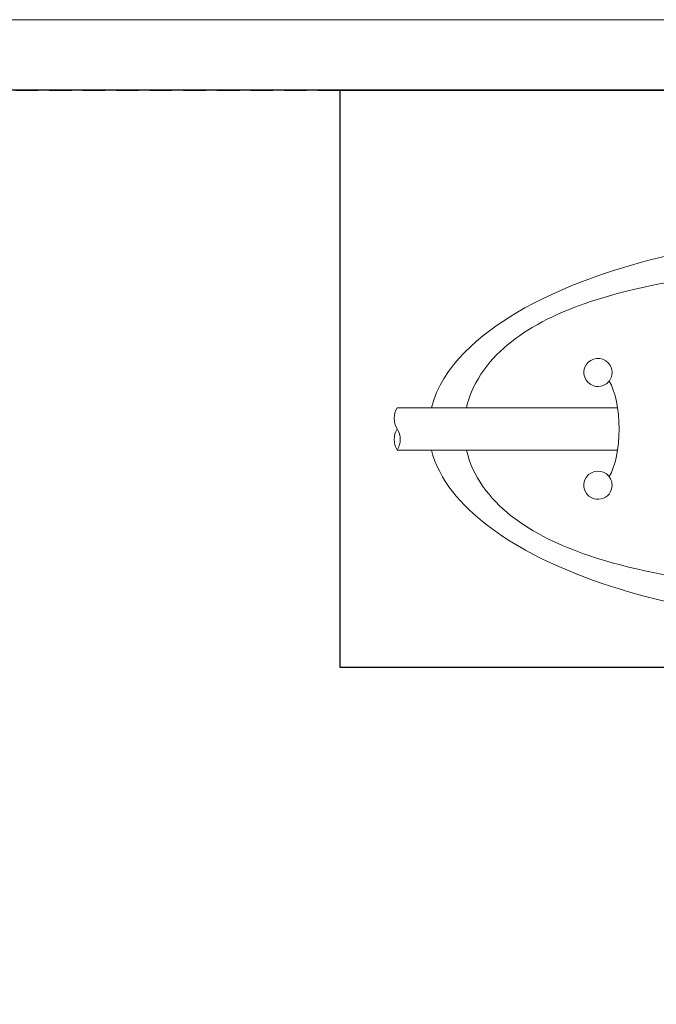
# Model space of a CAD drawing. Header units: millimetres. Extents: x -201 to 202, y 143 to 428.
# Tile 5 of 8: x 97 to 142, y 358 to 428. Entities that reach past the tile are written whole.
import ezdxf

# ---------------------------------------------------------------- set-up
doc = ezdxf.new("R2010")
doc.units = ezdxf.units.MM
doc.header["$LTSCALE"] = 0.25
doc.linetypes.add('HIDDEN', pattern=[9.525, 6.35, -3.175])
doc.layers.add('CABLE 3P', color=7, linetype='Continuous', lineweight=20)
doc.layers.add('CABLE TAG (BLUE)', color=7, linetype='Continuous', lineweight=20)
doc.layers.add('EMPTY LINE', color=252, linetype='Continuous', lineweight=0, plot=False)
doc.layers.add('FORM', color=7, linetype='Continuous')

msp = doc.modelspace()

# ---------------------------------------------------------------- linework, layer by layer
at = {"layer": 'CABLE 3P', "color": 0}
for p, q in [((123.464, 400.214), (139.094, 400.214)), ((123.464, 397.214), (139.094, 397.214))]:
    msp.add_line(p, q, dxfattribs=at)
at = {"layer": 'CABLE 3P'}
for centre, start, end in [((124.664, 399.464), 147.99462, 212.00538), ((124.664, 397.964), 147.99462, 212.00538), ((122.264, 397.964), 327.99462, 32.00538)]:
    msp.add_arc(centre, 1.415, start, end, dxfattribs=at)
at = {"layer": 'CABLE TAG (BLUE)'}
msp.add_ellipse((137.703, 398.716), major_axis=(0, -4), ratio=0.375, start_param=0.558572, end_param=2.581653, dxfattribs=at)
for points, knots in [([(158.204, 412.716), (153.061, 412.713), (147.871, 412.207), (139.19, 410.214), (135.186, 408.891), (129.4, 405.452), (126.633, 403.184), (125.891, 400.214)], [5.600308, 5.600308, 5.600308, 5.600308, 7.925415, 7.925415, 9.67747, 9.67747, 10.999867, 10.999867, 10.999867, 10.999867]), ([(188.035, 400.214), (188.023, 400.264), (187.75, 401.391), (187.183, 402.431), (185.396, 404.653), (183.84, 405.718), (180.064, 407.602), (177.585, 408.319), (171.45, 409.623), (167.349, 410.027), (158.701, 410.447), (153.44, 410.367), (145.445, 409.616), (142.191, 409.143), (137.045, 407.775), (134.901, 407.007), (131.408, 404.933), (129.948, 403.662), (128.741, 401.42), (128.516, 400.826), (128.375, 400.214)], [0.010352, 0.010352, 0.010352, 0.010352, 0.011411, 0.0342329, 0.0342329, 0.0720131, 0.0720131, 0.124913, 0.124913, 0.2056756, 0.2056756, 0.3094605, 0.3094605, 0.3765415, 0.3765415, 0.4235639, 0.4235639, 0.4645895, 0.4645895, 0.4783476, 0.4783476, 0.4783476, 0.4783476]), ([(138.704, 402.715), (138.704, 402.966), (138.607, 403.214), (137.984, 403.879), (137.211, 403.803), (136.509, 402.698), (136.773, 401.955), (137.813, 401.635), (138.506, 401.874), (138.704, 402.505), (138.704, 402.715)], [0, 0, 0, 0, 0.402705, 0.402705, 1.451973, 1.451973, 2.505348, 2.505348, 3.172014, 3.505348, 3.505348, 3.505348, 3.505348]), ([(125.891, 397.214), (126.425, 395.091), (128.032, 393.272), (132.527, 389.812), (136.015, 388.347), (143.655, 385.975), (148.463, 385.201), (154.856, 384.771), (156.531, 384.713), (158.204, 384.713)], [11.46334, 11.46334, 11.46334, 11.46334, 12.506218, 12.506218, 14.05134, 14.05134, 16.209784, 16.209784, 16.974439, 16.974439, 16.974439, 16.974439]), ([(128.375, 397.214), (128.808, 395.325), (130.02, 393.766), (133.112, 391.301), (135.12, 390.383), (139.967, 388.739), (143.213, 388.146), (150.725, 387.222), (155.469, 387.036), (164.01, 387.166), (168.391, 387.451), (175.188, 388.53), (178.057, 389.171), (182.493, 390.939), (184.389, 391.972), (186.884, 394.458), (187.697, 395.75), (188.034, 397.214)], [0.5003303, 0.5003303, 0.5003303, 0.5003303, 0.5430809, 0.5430809, 0.5889376, 0.5889376, 0.6581862, 0.6581862, 0.7576155, 0.7576155, 0.8481387, 0.8481387, 0.9106062, 0.9106062, 0.9551761, 0.9551761, 0.988895, 0.988895, 0.988895, 0.988895]), ([(138.704, 394.715), (138.704, 394.869), (138.669, 395.022), (138.305, 395.75), (137.536, 395.899), (136.503, 394.99), (136.626, 394.117), (137.694, 393.615), (138.47, 393.805), (138.704, 394.487), (138.704, 394.715)], [0, 0, 0, 0, 0.225688, 0.225688, 1.181204, 1.181204, 2.231792, 2.231792, 2.898459, 3.231792, 3.231792, 3.231792, 3.231792])]:
    msp.add_open_spline(points, degree=3, knots=knots, dxfattribs=at)
at = {"layer": 'EMPTY LINE'}
msp.add_line((201.5, 427.75), (-201.5, 427.75), dxfattribs=at)
at = {"layer": 'FORM', "linetype": 'HIDDEN'}
msp.add_lwpolyline([(-196.5, 422.75), (196.5, 422.75), (196.5, 147.75), (-196.5, 147.75)], close=True, dxfattribs=at)
at = {"layer": 'FORM'}
for points in [[(-196.5, 422.75), (-196.5, 147.75), (-78.5, 147.75), (-78.5, 159.75), (16.5, 159.75), (16.5, 177.25), (196.5, 177.25), (196.5, 422.75), (-196.5, 422.75)], [(196.478, 422.716), (119.391, 422.716), (119.391, 381.809), (196.478, 381.809)]]:
    msp.add_lwpolyline(points, close=True, dxfattribs=at)

doc.saveas('drawing.dxf')
